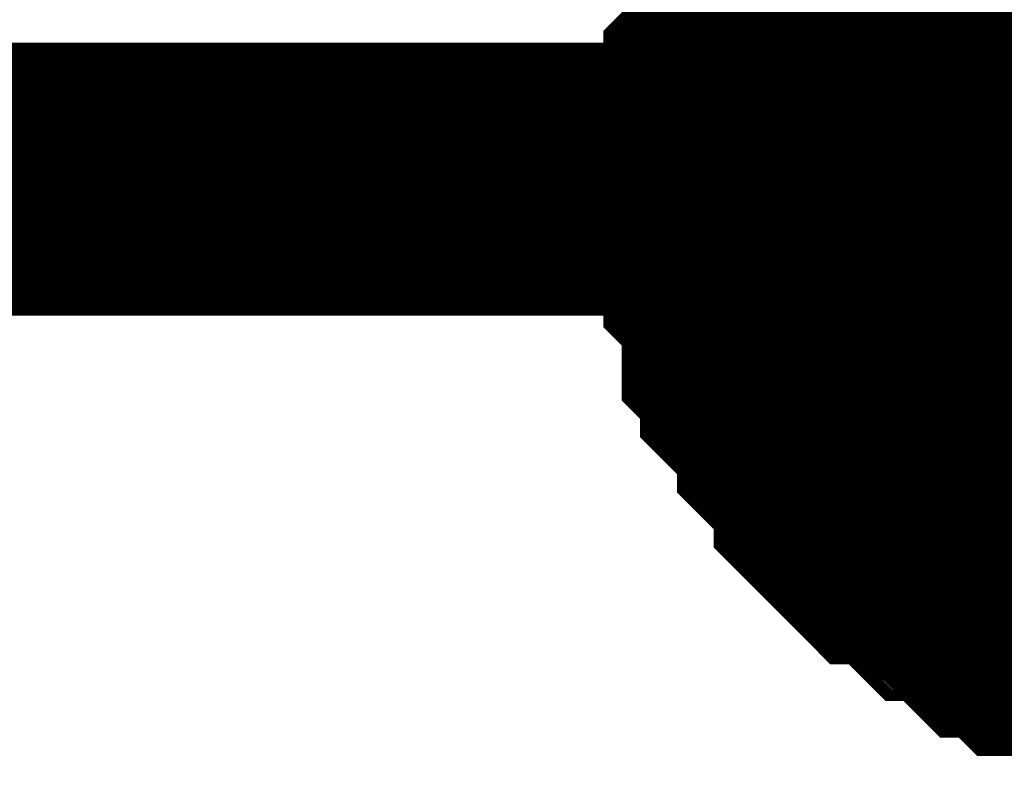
# Model space of a CAD drawing. Header units: inches. Extents: x 0 to 17, y 0 to 11.
# Tile 172 of 256: x 15.299 to 15.3416, y 6.1737 to 6.2063. Entities that reach past the tile are written whole.
import ezdxf

# ---------------------------------------------------------------- set-up
doc = ezdxf.new("R2010")
doc.units = ezdxf.units.IN
doc.header["$MEASUREMENT"] = 0
doc.layers.add('Sheet', color=255, linetype='Continuous')

msp = doc.modelspace()

# ---------------------------------------------------------------- linework, layer by layer
at = {"layer": 'Sheet'}
msp.add_lwpolyline([(15.34, 6.2, 0.02, 0.02, 1), (15.36, 6.2, 0.02, 0.02, 1)], format="xyseb", close=True, dxfattribs=at)
for points in [[(15.330131, 6.199394, 0.0118, 0.0118, 0), (15.330131, 6.200187, 0.0118, 0.0118, 0), (15.330131, 6.201773, 0.0118, 0.0118, 0), (15.330131, 6.202566, 0.0118, 0.0118, 0), (15.330131, 6.203359, 0.0118, 0.0118, 0), (15.330924, 6.204152, 0.0118, 0.0118, 0), (15.330924, 6.205738, 0.0118, 0.0118, 0), (15.330924, 6.206531, 0.0118, 0.0118, 0), (15.331716, 6.207324, 0.0118, 0.0118, 0), (15.331716, 6.208117, 0.0118, 0.0118, 0), (15.332509, 6.20891, 0.0118, 0.0118, 0), (15.333302, 6.209703, 0.0118, 0.0118, 0), (15.333302, 6.210496, 0.0118, 0.0118, 0), (15.334095, 6.211289, 0.0118, 0.0118, 0), (15.334888, 6.212082, 0.0118, 0.0118, 0), (15.334888, 6.212875, 0.0118, 0.0118, 0)], [(15.330131, 6.199394, 0.0118, 0.0118, 0), (15.330131, 6.200187, 0.0118, 0.0118, 0), (15.330131, 6.201773, 0.0118, 0.0118, 0), (15.330131, 6.202566, 0.0118, 0.0118, 0), (15.330131, 6.203359, 0.0118, 0.0118, 0), (15.330924, 6.204152, 0.0118, 0.0118, 0), (15.330924, 6.205738, 0.0118, 0.0118, 0), (15.330924, 6.206531, 0.0118, 0.0118, 0), (15.331716, 6.207324, 0.0118, 0.0118, 0), (15.331716, 6.208117, 0.0118, 0.0118, 0), (15.332509, 6.20891, 0.0118, 0.0118, 0), (15.333302, 6.209703, 0.0118, 0.0118, 0), (15.333302, 6.210496, 0.0118, 0.0118, 0), (15.334095, 6.211289, 0.0118, 0.0118, 0), (15.334888, 6.212082, 0.0118, 0.0118, 0), (15.334888, 6.212875, 0.0118, 0.0118, 0)], [(15.330131, 6.199394, 0.0118, 0.0118, 0), (15.330131, 6.200187, 0.0118, 0.0118, 0), (15.330131, 6.201773, 0.0118, 0.0118, 0), (15.330131, 6.202566, 0.0118, 0.0118, 0), (15.330131, 6.203359, 0.0118, 0.0118, 0), (15.330924, 6.204152, 0.0118, 0.0118, 0), (15.330924, 6.205738, 0.0118, 0.0118, 0), (15.330924, 6.206531, 0.0118, 0.0118, 0), (15.331716, 6.207324, 0.0118, 0.0118, 0), (15.331716, 6.208117, 0.0118, 0.0118, 0), (15.332509, 6.20891, 0.0118, 0.0118, 0), (15.333302, 6.209703, 0.0118, 0.0118, 0), (15.333302, 6.210496, 0.0118, 0.0118, 0), (15.334095, 6.211289, 0.0118, 0.0118, 0), (15.334888, 6.212082, 0.0118, 0.0118, 0), (15.334888, 6.212875, 0.0118, 0.0118, 0)], [(15.330131, 6.199394, 0.0118, 0.0118, 0), (15.330131, 6.200187, 0.0118, 0.0118, 0), (15.330131, 6.201773, 0.0118, 0.0118, 0), (15.330131, 6.202566, 0.0118, 0.0118, 0), (15.330131, 6.203359, 0.0118, 0.0118, 0), (15.330924, 6.204152, 0.0118, 0.0118, 0), (15.330924, 6.205738, 0.0118, 0.0118, 0), (15.330924, 6.206531, 0.0118, 0.0118, 0), (15.331716, 6.207324, 0.0118, 0.0118, 0), (15.331716, 6.208117, 0.0118, 0.0118, 0), (15.332509, 6.20891, 0.0118, 0.0118, 0), (15.333302, 6.209703, 0.0118, 0.0118, 0), (15.333302, 6.210496, 0.0118, 0.0118, 0), (15.334095, 6.211289, 0.0118, 0.0118, 0), (15.334888, 6.212082, 0.0118, 0.0118, 0), (15.334888, 6.212875, 0.0118, 0.0118, 0)], [(15.330131, 6.199394, 0.0039, 0.0039, 0), (15.330131, 6.200187, 0.0039, 0.0039, 0), (15.330131, 6.201773, 0.0039, 0.0039, 0), (15.330131, 6.202566, 0.0039, 0.0039, 0), (15.330131, 6.203359, 0.0039, 0.0039, 0), (15.330924, 6.204152, 0.0039, 0.0039, 0), (15.330924, 6.205738, 0.0039, 0.0039, 0), (15.330924, 6.206531, 0.0039, 0.0039, 0), (15.331716, 6.207324, 0.0039, 0.0039, 0), (15.331716, 6.208117, 0.0039, 0.0039, 0), (15.332509, 6.20891, 0.0039, 0.0039, 0)], [(15.330131, 6.199394, 0.0039, 0.0039, 0), (15.330131, 6.200187, 0.0039, 0.0039, 0), (15.330131, 6.201773, 0.0039, 0.0039, 0), (15.330131, 6.202566, 0.0039, 0.0039, 0), (15.330131, 6.203359, 0.0039, 0.0039, 0), (15.330924, 6.204152, 0.0039, 0.0039, 0), (15.330924, 6.205738, 0.0039, 0.0039, 0), (15.330924, 6.206531, 0.0039, 0.0039, 0), (15.331716, 6.207324, 0.0039, 0.0039, 0), (15.331716, 6.208117, 0.0039, 0.0039, 0), (15.332509, 6.20891, 0.0039, 0.0039, 0)], [(15.330131, 6.199394, 0.0039, 0.0039, 0), (15.330131, 6.200187, 0.0039, 0.0039, 0), (15.330131, 6.201773, 0.0039, 0.0039, 0), (15.330131, 6.202566, 0.0039, 0.0039, 0), (15.330131, 6.203359, 0.0039, 0.0039, 0), (15.330924, 6.204152, 0.0039, 0.0039, 0), (15.330924, 6.205738, 0.0039, 0.0039, 0), (15.330924, 6.206531, 0.0039, 0.0039, 0), (15.331716, 6.207324, 0.0039, 0.0039, 0), (15.331716, 6.208117, 0.0039, 0.0039, 0), (15.332509, 6.20891, 0.0039, 0.0039, 0)], [(15.330131, 6.199394, 0.0039, 0.0039, 0), (15.330131, 6.200187, 0.0039, 0.0039, 0), (15.330131, 6.201773, 0.0039, 0.0039, 0), (15.330131, 6.202566, 0.0039, 0.0039, 0), (15.330131, 6.203359, 0.0039, 0.0039, 0), (15.330924, 6.204152, 0.0039, 0.0039, 0), (15.330924, 6.205738, 0.0039, 0.0039, 0), (15.330924, 6.206531, 0.0039, 0.0039, 0), (15.331716, 6.207324, 0.0039, 0.0039, 0), (15.331716, 6.208117, 0.0039, 0.0039, 0), (15.332509, 6.20891, 0.0039, 0.0039, 0)], [(15.100187, 6.199394, 0.0118, 0.0118, 0), (15.349953, 6.199394, 0.0118, 0.0118, 0)], [(15.347575, 6.17957, 0.0118, 0.0118, 0), (15.346782, 6.17957, 0.0118, 0.0118, 0), (15.345989, 6.180363, 0.0118, 0.0118, 0), (15.345196, 6.180363, 0.0118, 0.0118, 0), (15.34361, 6.180363, 0.0118, 0.0118, 0), (15.342817, 6.180363, 0.0118, 0.0118, 0), (15.342024, 6.181156, 0.0118, 0.0118, 0), (15.341231, 6.181156, 0.0118, 0.0118, 0), (15.340438, 6.181949, 0.0118, 0.0118, 0), (15.339646, 6.182742, 0.0118, 0.0118, 0), (15.338853, 6.182742, 0.0118, 0.0118, 0), (15.33806, 6.183535, 0.0118, 0.0118, 0), (15.337267, 6.184328, 0.0118, 0.0118, 0), (15.336474, 6.184328, 0.0118, 0.0118, 0), (15.335681, 6.185121, 0.0118, 0.0118, 0), (15.334888, 6.185914, 0.0118, 0.0118, 0), (15.334888, 6.186707, 0.0118, 0.0118, 0), (15.334095, 6.1875, 0.0118, 0.0118, 0), (15.333302, 6.188293, 0.0118, 0.0118, 0), (15.333302, 6.189086, 0.0118, 0.0118, 0), (15.332509, 6.189879, 0.0118, 0.0118, 0), (15.331716, 6.190672, 0.0118, 0.0118, 0), (15.331716, 6.191465, 0.0118, 0.0118, 0), (15.330924, 6.192258, 0.0118, 0.0118, 0), (15.330924, 6.193051, 0.0118, 0.0118, 0), (15.330924, 6.194637, 0.0118, 0.0118, 0), (15.330131, 6.19543, 0.0118, 0.0118, 0), (15.330131, 6.196223, 0.0118, 0.0118, 0), (15.330131, 6.197016, 0.0118, 0.0118, 0), (15.330131, 6.198601, 0.0118, 0.0118, 0), (15.330131, 6.199394, 0.0118, 0.0118, 0)], [(15.330131, 6.199394, 0.0118, 0.0118, 0), (15.330131, 6.199394, 0.0118, 0.0118, 0)], [(15.347575, 6.17957, 0.0118, 0.0118, 0), (15.346782, 6.17957, 0.0118, 0.0118, 0), (15.345989, 6.180363, 0.0118, 0.0118, 0), (15.345196, 6.180363, 0.0118, 0.0118, 0), (15.34361, 6.180363, 0.0118, 0.0118, 0), (15.342817, 6.180363, 0.0118, 0.0118, 0), (15.342024, 6.181156, 0.0118, 0.0118, 0), (15.341231, 6.181156, 0.0118, 0.0118, 0), (15.340438, 6.181949, 0.0118, 0.0118, 0), (15.339646, 6.182742, 0.0118, 0.0118, 0), (15.338853, 6.182742, 0.0118, 0.0118, 0), (15.33806, 6.183535, 0.0118, 0.0118, 0), (15.337267, 6.184328, 0.0118, 0.0118, 0), (15.336474, 6.184328, 0.0118, 0.0118, 0), (15.335681, 6.185121, 0.0118, 0.0118, 0), (15.334888, 6.185914, 0.0118, 0.0118, 0), (15.334888, 6.186707, 0.0118, 0.0118, 0), (15.334095, 6.1875, 0.0118, 0.0118, 0), (15.333302, 6.188293, 0.0118, 0.0118, 0), (15.333302, 6.189086, 0.0118, 0.0118, 0), (15.332509, 6.189879, 0.0118, 0.0118, 0), (15.331716, 6.190672, 0.0118, 0.0118, 0), (15.331716, 6.191465, 0.0118, 0.0118, 0), (15.330924, 6.192258, 0.0118, 0.0118, 0), (15.330924, 6.193051, 0.0118, 0.0118, 0), (15.330924, 6.194637, 0.0118, 0.0118, 0), (15.330131, 6.19543, 0.0118, 0.0118, 0), (15.330131, 6.196223, 0.0118, 0.0118, 0), (15.330131, 6.197016, 0.0118, 0.0118, 0), (15.330131, 6.198601, 0.0118, 0.0118, 0), (15.330131, 6.199394, 0.0118, 0.0118, 0)], [(15.330131, 6.199394, 0.0118, 0.0118, 0), (15.330131, 6.199394, 0.0118, 0.0118, 0)], [(15.347575, 6.17957, 0.0118, 0.0118, 0), (15.346782, 6.17957, 0.0118, 0.0118, 0), (15.345989, 6.180363, 0.0118, 0.0118, 0), (15.345196, 6.180363, 0.0118, 0.0118, 0), (15.34361, 6.180363, 0.0118, 0.0118, 0), (15.342817, 6.180363, 0.0118, 0.0118, 0), (15.342024, 6.181156, 0.0118, 0.0118, 0), (15.341231, 6.181156, 0.0118, 0.0118, 0), (15.340438, 6.181949, 0.0118, 0.0118, 0), (15.339646, 6.182742, 0.0118, 0.0118, 0), (15.338853, 6.182742, 0.0118, 0.0118, 0), (15.33806, 6.183535, 0.0118, 0.0118, 0), (15.337267, 6.184328, 0.0118, 0.0118, 0), (15.336474, 6.184328, 0.0118, 0.0118, 0), (15.335681, 6.185121, 0.0118, 0.0118, 0), (15.334888, 6.185914, 0.0118, 0.0118, 0), (15.334888, 6.186707, 0.0118, 0.0118, 0), (15.334095, 6.1875, 0.0118, 0.0118, 0), (15.333302, 6.188293, 0.0118, 0.0118, 0), (15.333302, 6.189086, 0.0118, 0.0118, 0), (15.332509, 6.189879, 0.0118, 0.0118, 0), (15.331716, 6.190672, 0.0118, 0.0118, 0), (15.331716, 6.191465, 0.0118, 0.0118, 0), (15.330924, 6.192258, 0.0118, 0.0118, 0), (15.330924, 6.193051, 0.0118, 0.0118, 0), (15.330924, 6.194637, 0.0118, 0.0118, 0), (15.330131, 6.19543, 0.0118, 0.0118, 0), (15.330131, 6.196223, 0.0118, 0.0118, 0), (15.330131, 6.197016, 0.0118, 0.0118, 0), (15.330131, 6.198601, 0.0118, 0.0118, 0), (15.330131, 6.199394, 0.0118, 0.0118, 0)], [(15.330131, 6.199394, 0.0118, 0.0118, 0), (15.330131, 6.199394, 0.0118, 0.0118, 0)], [(15.347575, 6.17957, 0.0118, 0.0118, 0), (15.346782, 6.17957, 0.0118, 0.0118, 0), (15.345989, 6.180363, 0.0118, 0.0118, 0), (15.345196, 6.180363, 0.0118, 0.0118, 0), (15.34361, 6.180363, 0.0118, 0.0118, 0), (15.342817, 6.180363, 0.0118, 0.0118, 0), (15.342024, 6.181156, 0.0118, 0.0118, 0), (15.341231, 6.181156, 0.0118, 0.0118, 0), (15.340438, 6.181949, 0.0118, 0.0118, 0), (15.339646, 6.182742, 0.0118, 0.0118, 0), (15.338853, 6.182742, 0.0118, 0.0118, 0), (15.33806, 6.183535, 0.0118, 0.0118, 0), (15.337267, 6.184328, 0.0118, 0.0118, 0), (15.336474, 6.184328, 0.0118, 0.0118, 0), (15.335681, 6.185121, 0.0118, 0.0118, 0), (15.334888, 6.185914, 0.0118, 0.0118, 0), (15.334888, 6.186707, 0.0118, 0.0118, 0), (15.334095, 6.1875, 0.0118, 0.0118, 0), (15.333302, 6.188293, 0.0118, 0.0118, 0), (15.333302, 6.189086, 0.0118, 0.0118, 0), (15.332509, 6.189879, 0.0118, 0.0118, 0), (15.331716, 6.190672, 0.0118, 0.0118, 0), (15.331716, 6.191465, 0.0118, 0.0118, 0), (15.330924, 6.192258, 0.0118, 0.0118, 0), (15.330924, 6.193051, 0.0118, 0.0118, 0), (15.330924, 6.194637, 0.0118, 0.0118, 0), (15.330131, 6.19543, 0.0118, 0.0118, 0), (15.330131, 6.196223, 0.0118, 0.0118, 0), (15.330131, 6.197016, 0.0118, 0.0118, 0), (15.330131, 6.198601, 0.0118, 0.0118, 0), (15.330131, 6.199394, 0.0118, 0.0118, 0)], [(15.330131, 6.199394, 0.0118, 0.0118, 0), (15.330131, 6.199394, 0.0118, 0.0118, 0)], [(15.34361, 6.180363, 0.0039, 0.0039, 0), (15.342817, 6.180363, 0.0039, 0.0039, 0), (15.342024, 6.181156, 0.0039, 0.0039, 0), (15.341231, 6.181156, 0.0039, 0.0039, 0), (15.340438, 6.181949, 0.0039, 0.0039, 0), (15.339646, 6.182742, 0.0039, 0.0039, 0), (15.338853, 6.182742, 0.0039, 0.0039, 0), (15.33806, 6.183535, 0.0039, 0.0039, 0), (15.337267, 6.184328, 0.0039, 0.0039, 0), (15.336474, 6.184328, 0.0039, 0.0039, 0), (15.335681, 6.185121, 0.0039, 0.0039, 0), (15.334888, 6.185914, 0.0039, 0.0039, 0), (15.334888, 6.186707, 0.0039, 0.0039, 0), (15.334095, 6.1875, 0.0039, 0.0039, 0), (15.333302, 6.188293, 0.0039, 0.0039, 0), (15.333302, 6.189086, 0.0039, 0.0039, 0), (15.332509, 6.189879, 0.0039, 0.0039, 0), (15.331716, 6.190672, 0.0039, 0.0039, 0), (15.331716, 6.191465, 0.0039, 0.0039, 0), (15.330924, 6.192258, 0.0039, 0.0039, 0), (15.330924, 6.193051, 0.0039, 0.0039, 0), (15.330924, 6.194637, 0.0039, 0.0039, 0), (15.330131, 6.19543, 0.0039, 0.0039, 0), (15.330131, 6.196223, 0.0039, 0.0039, 0), (15.330131, 6.197016, 0.0039, 0.0039, 0), (15.330131, 6.198601, 0.0039, 0.0039, 0), (15.330131, 6.199394, 0.0039, 0.0039, 0)], [(15.330131, 6.199394, 0.0039, 0.0039, 0), (15.330131, 6.199394, 0.0039, 0.0039, 0)], [(15.34361, 6.180363, 0.0039, 0.0039, 0), (15.342817, 6.180363, 0.0039, 0.0039, 0), (15.342024, 6.181156, 0.0039, 0.0039, 0), (15.341231, 6.181156, 0.0039, 0.0039, 0), (15.340438, 6.181949, 0.0039, 0.0039, 0), (15.339646, 6.182742, 0.0039, 0.0039, 0), (15.338853, 6.182742, 0.0039, 0.0039, 0), (15.33806, 6.183535, 0.0039, 0.0039, 0), (15.337267, 6.184328, 0.0039, 0.0039, 0), (15.336474, 6.184328, 0.0039, 0.0039, 0), (15.335681, 6.185121, 0.0039, 0.0039, 0), (15.334888, 6.185914, 0.0039, 0.0039, 0), (15.334888, 6.186707, 0.0039, 0.0039, 0), (15.334095, 6.1875, 0.0039, 0.0039, 0), (15.333302, 6.188293, 0.0039, 0.0039, 0), (15.333302, 6.189086, 0.0039, 0.0039, 0), (15.332509, 6.189879, 0.0039, 0.0039, 0), (15.331716, 6.190672, 0.0039, 0.0039, 0), (15.331716, 6.191465, 0.0039, 0.0039, 0), (15.330924, 6.192258, 0.0039, 0.0039, 0), (15.330924, 6.193051, 0.0039, 0.0039, 0), (15.330924, 6.194637, 0.0039, 0.0039, 0), (15.330131, 6.19543, 0.0039, 0.0039, 0), (15.330131, 6.196223, 0.0039, 0.0039, 0), (15.330131, 6.197016, 0.0039, 0.0039, 0), (15.330131, 6.198601, 0.0039, 0.0039, 0), (15.330131, 6.199394, 0.0039, 0.0039, 0)], [(15.330131, 6.199394, 0.0039, 0.0039, 0), (15.330131, 6.199394, 0.0039, 0.0039, 0)], [(15.34361, 6.180363, 0.0039, 0.0039, 0), (15.342817, 6.180363, 0.0039, 0.0039, 0), (15.342024, 6.181156, 0.0039, 0.0039, 0), (15.341231, 6.181156, 0.0039, 0.0039, 0), (15.340438, 6.181949, 0.0039, 0.0039, 0), (15.339646, 6.182742, 0.0039, 0.0039, 0), (15.338853, 6.182742, 0.0039, 0.0039, 0), (15.33806, 6.183535, 0.0039, 0.0039, 0), (15.337267, 6.184328, 0.0039, 0.0039, 0), (15.336474, 6.184328, 0.0039, 0.0039, 0), (15.335681, 6.185121, 0.0039, 0.0039, 0), (15.334888, 6.185914, 0.0039, 0.0039, 0), (15.334888, 6.186707, 0.0039, 0.0039, 0), (15.334095, 6.1875, 0.0039, 0.0039, 0), (15.333302, 6.188293, 0.0039, 0.0039, 0), (15.333302, 6.189086, 0.0039, 0.0039, 0), (15.332509, 6.189879, 0.0039, 0.0039, 0), (15.331716, 6.190672, 0.0039, 0.0039, 0), (15.331716, 6.191465, 0.0039, 0.0039, 0), (15.330924, 6.192258, 0.0039, 0.0039, 0), (15.330924, 6.193051, 0.0039, 0.0039, 0), (15.330924, 6.194637, 0.0039, 0.0039, 0), (15.330131, 6.19543, 0.0039, 0.0039, 0), (15.330131, 6.196223, 0.0039, 0.0039, 0), (15.330131, 6.197016, 0.0039, 0.0039, 0), (15.330131, 6.198601, 0.0039, 0.0039, 0), (15.330131, 6.199394, 0.0039, 0.0039, 0)], [(15.330131, 6.199394, 0.0039, 0.0039, 0), (15.330131, 6.199394, 0.0039, 0.0039, 0)], [(15.34361, 6.180363, 0.0039, 0.0039, 0), (15.342817, 6.180363, 0.0039, 0.0039, 0), (15.342024, 6.181156, 0.0039, 0.0039, 0), (15.341231, 6.181156, 0.0039, 0.0039, 0), (15.340438, 6.181949, 0.0039, 0.0039, 0), (15.339646, 6.182742, 0.0039, 0.0039, 0), (15.338853, 6.182742, 0.0039, 0.0039, 0), (15.33806, 6.183535, 0.0039, 0.0039, 0), (15.337267, 6.184328, 0.0039, 0.0039, 0), (15.336474, 6.184328, 0.0039, 0.0039, 0), (15.335681, 6.185121, 0.0039, 0.0039, 0), (15.334888, 6.185914, 0.0039, 0.0039, 0), (15.334888, 6.186707, 0.0039, 0.0039, 0), (15.334095, 6.1875, 0.0039, 0.0039, 0), (15.333302, 6.188293, 0.0039, 0.0039, 0), (15.333302, 6.189086, 0.0039, 0.0039, 0), (15.332509, 6.189879, 0.0039, 0.0039, 0), (15.331716, 6.190672, 0.0039, 0.0039, 0), (15.331716, 6.191465, 0.0039, 0.0039, 0), (15.330924, 6.192258, 0.0039, 0.0039, 0), (15.330924, 6.193051, 0.0039, 0.0039, 0), (15.330924, 6.194637, 0.0039, 0.0039, 0), (15.330131, 6.19543, 0.0039, 0.0039, 0), (15.330131, 6.196223, 0.0039, 0.0039, 0), (15.330131, 6.197016, 0.0039, 0.0039, 0), (15.330131, 6.198601, 0.0039, 0.0039, 0), (15.330131, 6.199394, 0.0039, 0.0039, 0)], [(15.330131, 6.199394, 0.0039, 0.0039, 0), (15.330131, 6.199394, 0.0039, 0.0039, 0)]]:
    msp.add_lwpolyline(points, format="xyseb", dxfattribs=at)

doc.saveas('drawing.dxf')
